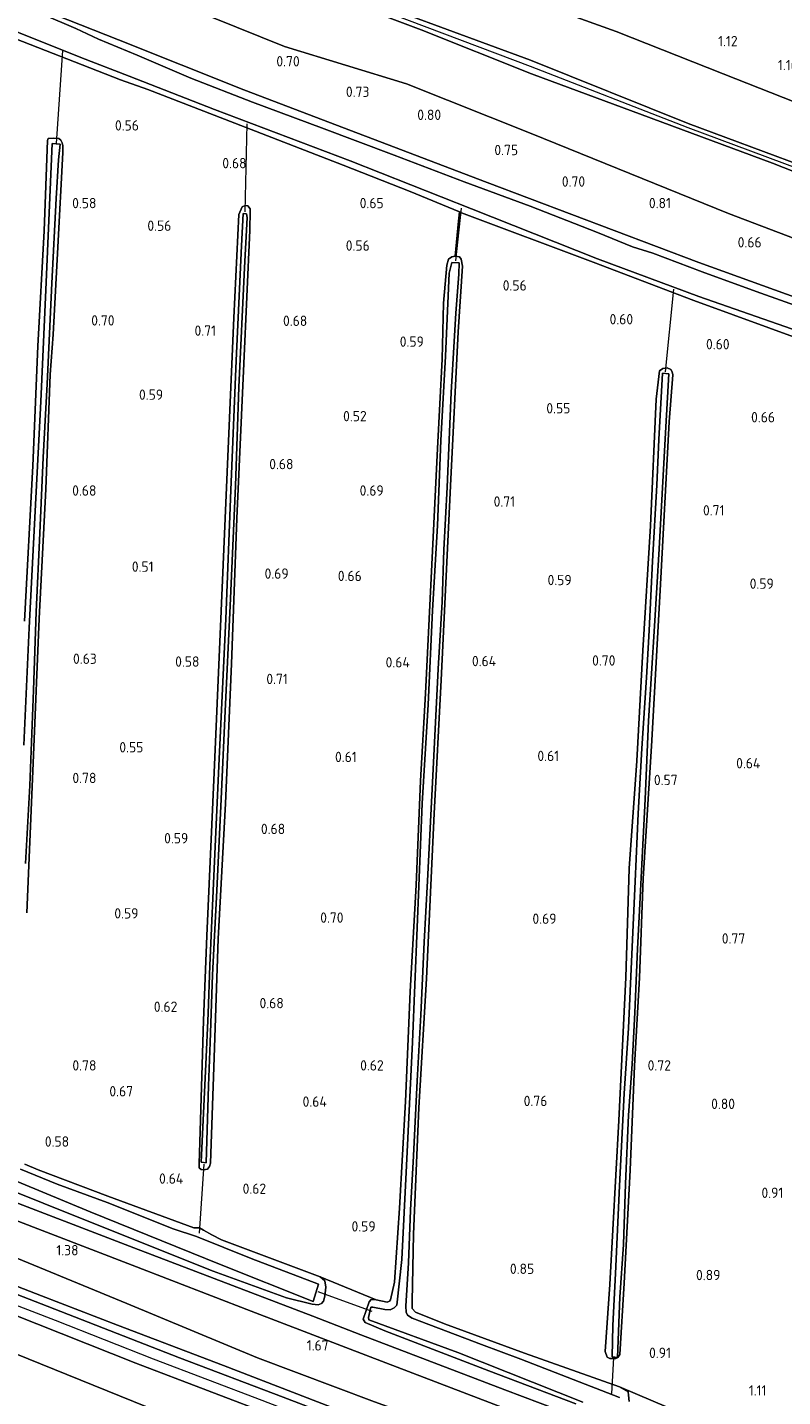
# Model space of a CAD drawing. Extents: x 126429 to 133038, y 413091 to 414846.
# Tile 89 of 256: x 127500 to 127631, y 413880 to 414119. Entities that reach past the tile are written whole.
import ezdxf
from ezdxf.enums import TextEntityAlignment as Align
from ezdxf.lldxf.tags import DXFTag

# ---------------------------------------------------------------- set-up
doc = ezdxf.new("R2010")
doc.units = 0
for name, color, linetype, lineweight in [('B-ME-BC-BETONVORM-GV', 50, 'Continuous', 18), ('B-ME-GR-BOUWLAND_AKKERBOUW-GV', 80, 'Continuous', 13), ('B-ME-GR-GRAS-GV', 60, 'Continuous', 13), ('B-ME-GW-OPHOGING_KRUIN-G', 90, 'Continuous', 18), ('B-ME-GW-TALUD_KRUIN-G', 90, 'Continuous', 18), ('B-ME-GW-TALUD_TEEN-G', 90, 'Continuous', 18), ('B-ME-IE-TERREINAFSCHEIDING_KUNSTMATIG_HEKWERK-G', 20, 'IE-TERREINAFSCHEIDING-KUNSTMATIG', 18), ('B-ME-KW-KUNSTWERK_DUIKER-G', 170, 'Continuous', 18), ('B-ME-OG-HOOGTEPUNT-S', 7, 'Continuous', 25), ('B-ME-OG-WATER_SLOOT-G', 120, 'Continuous', 18), ('B-ME-OG-WATER_SLOOT-GV', 120, 'Continuous', 18), ('B-ME-VH-VERHARDING_ASFALT-GV', 252, 'Continuous', 18), ('B-ME-WH-WINTERBED-G', 150, 'WH-WINTERBED', 18)]:
    doc.layers.add(name, color=color, linetype=linetype, lineweight=lineweight)
doc.styles.add('NLCS-ISO-ANNOTATIVE-T18', font='NLCS-ISO.ttf', dxfattribs={"height": 1.8})
doc.styles.get("Standard").update_dxf_attribs({"font": 'arial.ttf'})
doc.linetypes.add('IE-TERREINAFSCHEIDING-KUNSTMATIG', pattern='A,4,[82,NLCS.SHX,S=0.75,R=90,X=0,Y=0],4,-2', length=10)
tags = doc.linetypes.add('WH-WINTERBED', pattern='A,6,-3.5,["WB",Standard,S=1.8,R=0,X=-1.5,Y=-0.9],-3.5,6,-3.5,6,-3.5,6,-3.5,6,-3.5', length=51).pattern_tags.tags
tags[6] = DXFTag(74, 10)

# ---------------------------------------------------------------- blocks, each defined once
blk = doc.blocks.new('SAL-HOOGTELABEL-SO')
at = {"color": 0, "linetype": 'ByBlock', "lineweight": -2, "style": 'NLCS-ISO-ANNOTATIVE-T18'}
blk.add_attdef('HOOGTE', text='', height=1.8, dxfattribs=at).set_placement((2.79, 0), align=Align.RIGHT)

msp = doc.modelspace()

# ---------------------------------------------------------------- linework, layer by layer
at = {"layer": 'B-ME-BC-BETONVORM-GV'}
msp.add_polyline3d([(127493.1011, 413916.1161, 1.159), (127518.527, 413906.364, 1.167), (127549.676, 413894.463, 1.203), (127557.988, 413891.26, 1.245), (127583.094, 413881.678, 1.223), (127601.524, 413874.691, 1.227), (127608.155, 413872.125, 1.265), (127626.13, 413865.301, 1.371), (127631.177, 413863.361, 1.419), (127630.727, 413860.389, 1.497), (127597.224, 413873.042, 1.223), (127578.436, 413880.229, 1.23), (127559.648, 413887.417, 1.237), (127538.933, 413895.385, 1.237), (127518.218, 413903.353, 1.237), (127496.95, 413911.564, 1.154)], dxfattribs=at)
at = {"layer": 'B-ME-GR-BOUWLAND_AKKERBOUW-GV'}
for points in [[(127495.057, 414117.768, 0.34), (127516.182, 414109.552, 0.365), (127520.94, 414107.883, 0.405), (127537.873, 414101.315, 0.318), (127554.932, 414094.692, 0.393), (127566.613, 414090.152, 0.255), (127575.16, 414086.582, 0.402), (127574.992, 414084.944, 0.602), (127574.408, 414078.872, 0.515), (127573.874, 414078.734, 0.39), (127573.284, 414078.344, 0.29), (127572.98, 414077.317, 0.24), (127572.408, 414070.713, 0.265), (127572.185, 414060.943, 0.215), (127571.386, 414045.429, 0.29), (127570.256, 414022.85, 0.165), (127569.293, 414002.819, 0.227), (127568.425, 413987.584, 0.165), (127567.636, 413969.442, 0.227), (127566.611, 413950.978, 0.302), (127565.77, 413931.828, 0.265), (127564.743, 413913.263, 0.34), (127563.86, 413900.403, 0.465), (127563.175, 413897.313, 0.377), (127562.993, 413897.091, 0.39), (127562.585, 413896.924, 0.39), (127560.7, 413897.326, 0.552), (127550.909, 413901.319, 0.546), (127533.769, 413907.741, 0.471), (127532.074, 413908.617, 0.434), (127530.655, 413909.437, 0.446), (127529.907, 413909.834, 0.421), (127528.949, 413909.884, 0.446), (127513.958, 413915.393, 0.459), (127501.823, 413919.92, 0.296), (127499.55, 413920.937, 0.259)], [(127499.852, 413964.629, 0.109), (127501.054, 413992.055, 0.146), (127502.013, 414015.851, 0.196), (127503.19, 414038.327, 0.284), (127503.951, 414058.314, 0.234), (127504.482, 414065.272, 0.184), (127505.272, 414080.458, 0.159), (127506.145, 414096.905, 0.234), (127506.124, 414098.067, 0.221), (127506.011, 414098.601, 0.184), (127505.795, 414099.061, 0.146), (127505.423, 414099.323, 0.146), (127504.591, 414099.395, 0.159), (127503.605, 414099.369, 0.184), (127503.47, 414099.019, 0.109), (127502.868, 414083.272, 0.159), (127501.777, 414063.219, 0.221), (127500.92, 414042.426, 0.196), (127499.5, 414015.359, 0.234)]]:
    msp.add_polyline3d(points, dxfattribs=at)
msp.add_polyline3d([(127530.224, 413920.017, 0.502), (127530.627, 413919.956, 0.49), (127531.312, 413920.09, 0.465), (127531.702, 413920.51, 0.502), (127531.869, 413921.112, 0.49), (127532.461, 413939.46, 0.49), (127533.164, 413960.155, 0.415), (127534.47, 413983.689, 0.315), (127535.492, 414007.989, 0.427), (127536.437, 414033.249, 0.44), (127537.678, 414060.22, 0.315), (127538.696, 414083.383, 0.452), (127538.732, 414086.792, 0.427), (127538.74, 414087.095, 0.377), (127538.324, 414087.611, 0.34), (127537.896, 414087.672, 0.327), (127537.335, 414087.459, 0.302), (127536.796, 414086.134, 0.39), (127535.91, 414068.172, 0.39), (127534.925, 414045.337, 0.415), (127533.551, 414013.115, 0.39), (127532.485, 413989.07, 0.402), (127531.182, 413960.661, 0.377), (127530.656, 413945.948, 0.477), (127529.966, 413924.747, 0.54), (127529.846, 413921.037, 0.515), (127529.853, 413920.304, 0.527)], close=True, dxfattribs=at)
at = {"layer": 'B-ME-GR-GRAS-GV'}
for points in [[(127664.584, 414083.885, 1.73), (127664.253, 414081.7, 1.73), (127652.374, 414086.152, 1.718), (127629.652, 414095.05, 1.682), (127608.547, 414102.891, 1.804), (127587.737, 414110.609, 1.802), (127568.521, 414118.24, 1.784), (127547.795, 414126.091, 1.78), (127532.321, 414131.984, 1.754), (127526.543, 414134.348, 1.77), (127510.061, 414140.294, 1.756), (127497.81, 414145.396, 1.642), (127493.692, 414146.44, 1.738), (127490.657, 414147.212, 1.752), (127488.102, 414148.314, 1.728), (127485.885, 414149.241, 1.591), (127486.226, 414150.199, 1.598), (127486.49, 414150.942, 1.604), (127505.154, 414143.988, 1.74), (127527.3, 414135.478, 1.812), (127558.533, 414123.71, 1.814), (127587.555, 414112.963, 1.802), (127614.997, 414101.972, 1.754), (127641.191, 414092.189, 1.754)], [(127664.253, 414081.7, 1.73), (127662.606, 414070.828, 0.996), (127642.305, 414078.578, 0.986), (127622.005, 414086.328, 0.976), (127587.637, 414100.241, 0.962), (127565.986, 414108.855, 0.959), (127544.71, 414115.338, 0.956), (127523.824, 414123.842, 0.929), (127502.938, 414132.346, 0.902), (127483.321, 414140.922, 0.954), (127485.885, 414149.241, 1.591), (127488.102, 414148.314, 1.728), (127490.657, 414147.212, 1.752), (127493.692, 414146.44, 1.738), (127497.81, 414145.396, 1.642), (127510.061, 414140.294, 1.756), (127526.543, 414134.348, 1.77), (127532.321, 414131.984, 1.754), (127547.795, 414126.091, 1.78), (127568.521, 414118.24, 1.784), (127587.737, 414110.609, 1.802), (127608.547, 414102.891, 1.804), (127629.652, 414095.05, 1.682), (127652.374, 414086.152, 1.718)], [(127662.606, 414070.828, 0.996), (127661.235, 414061.781, 0.68), (127639.027, 414069.79, 0.54), (127616.819, 414077.8, 0.4), (127580.02, 414091.674, 0.55), (127558.843, 414099.746, 0.502), (127537.667, 414107.819, 0.454), (127515.832, 414116.491, 0.386), (127493.997, 414125.164, 0.318), (127484.689, 414128.382, 0.376), (127480.073, 414130.827, 0.441), (127483.321, 414140.922, 0.954), (127502.938, 414132.346, 0.902), (127523.824, 414123.842, 0.929), (127544.71, 414115.338, 0.956), (127565.986, 414108.855, 0.959), (127587.637, 414100.241, 0.962), (127622.005, 414086.328, 0.976), (127642.305, 414078.578, 0.986)], [(127538.732, 414086.792, 0.427), (127538.696, 414083.383, 0.452), (127537.678, 414060.22, 0.315), (127536.437, 414033.249, 0.44), (127535.492, 414007.989, 0.427), (127534.47, 413983.689, 0.315), (127533.164, 413960.155, 0.415), (127532.461, 413939.46, 0.49), (127531.869, 413921.112, 0.49), (127531.702, 413920.51, 0.502), (127531.312, 413920.09, 0.465), (127530.627, 413919.956, 0.49), (127530.224, 413920.017, 0.502), (127529.853, 413920.304, 0.527), (127529.846, 413921.037, 0.515), (127529.966, 413924.747, 0.54), (127530.656, 413945.948, 0.477), (127531.182, 413960.661, 0.377), (127532.485, 413989.07, 0.402), (127533.551, 414013.115, 0.39), (127534.925, 414045.337, 0.415), (127535.91, 414068.172, 0.39), (127536.796, 414086.134, 0.39), (127537.335, 414087.459, 0.302), (127537.896, 414087.672, 0.327), (127538.324, 414087.611, 0.34), (127538.74, 414087.095, 0.377)], [(127530.231, 413921.254, -0.186), (127531.112, 413921.156, -0.186), (127531.479, 413934.585, -0.186), (127531.771, 413942.105, -0.186), (127532.221, 413953.865, -0.186), (127532.973, 413968.547, -0.186), (127533.649, 413983.18, -0.186), (127534.398, 413999.731, -0.186), (127535.293, 414018.072, -0.186), (127536.202, 414038.913, -0.186), (127536.79, 414056.075, -0.186), (127537.748, 414076.865, -0.186), (127538.222, 414085.592, -0.186), (127538.113, 414086.252, -0.186), (127537.558, 414086.291, -0.186), (127537.238, 414080.667, -0.186), (127536.327, 414060.735, -0.186), (127535.4, 414038.176, -0.186), (127534.502, 414015.768, -0.186), (127533.297, 413990.236, -0.186), (127532.29, 413968.488, -0.186), (127531.706, 413955.469, -0.186), (127531.444, 413947.14, -0.186), (127531.018, 413938.31, -0.186)], [(127601.378, 413887.139, 0.752), (127602.413, 413887.113, 0.74), (127602.757, 413887.273, 0.74), (127603.088, 413887.803, 0.69), (127603.833, 413900.212, 0.627), (127604.888, 413919.887, 0.527), (127605.627, 413938.03, 0.477), (127606.522, 413953.365, 0.515), (127607.139, 413970.652, 0.49), (127608.632, 413993.626, 0.477), (127610.129, 414020.717, 0.527), (127611.684, 414050.079, 0.565), (127612.346, 414058.247, 0.602), (127612.207, 414058.73, 0.577), (127611.965, 414059.166, 0.565), (127611.316, 414059.46, 0.477), (127610.555, 414059.353, 0.452), (127609.989, 414058.938, 0.477), (127609.434, 414054.001, 0.615), (127608.419, 414031.95, 0.577), (127607.085, 414010.261, 0.527), (127606.066, 413991.064, 0.465), (127604.732, 413972.355, 0.59), (127604.124, 413953.401, 0.577), (127602.936, 413928.55, 0.54), (127601.327, 413900.023, 0.677), (127600.525, 413888.348, 0.79), (127600.879, 413887.379, 0.727)], [(127612.207, 414058.73, 0.577), (127612.346, 414058.247, 0.602), (127611.684, 414050.079, 0.565), (127610.129, 414020.717, 0.527), (127608.632, 413993.626, 0.477), (127607.139, 413970.652, 0.49), (127606.522, 413953.365, 0.515), (127605.627, 413938.03, 0.477), (127604.888, 413919.887, 0.527), (127603.833, 413900.212, 0.627), (127603.088, 413887.803, 0.69), (127602.757, 413887.273, 0.74), (127602.413, 413887.113, 0.74), (127601.378, 413887.139, 0.752), (127600.879, 413887.379, 0.727), (127600.525, 413888.348, 0.79), (127601.327, 413900.023, 0.677), (127602.936, 413928.55, 0.54), (127604.124, 413953.401, 0.577), (127604.732, 413972.355, 0.59), (127606.066, 413991.064, 0.465), (127607.085, 414010.261, 0.527), (127608.419, 414031.95, 0.577), (127609.434, 414054.001, 0.615), (127609.989, 414058.938, 0.477), (127610.555, 414059.353, 0.452), (127611.316, 414059.46, 0.477), (127611.965, 414059.166, 0.565)], [(127601.764, 413887.407, 0.002), (127602.671, 413887.308, 0.002), (127603.115, 413897.805, 0.002), (127603.752, 413906.983, 0.002), (127604.096, 413917.533, 0.002), (127604.627, 413929.467, 0.002), (127605.231, 413938.318, 0.002), (127605.712, 413947.323, 0.002), (127606.145, 413958.376, 0.002), (127606.65, 413967.33, 0.002), (127606.899, 413973.134, 0.002), (127607.488, 413984.41, 0.002), (127608.113, 413998.059, 0.002), (127609.137, 414014.503, 0.002), (127609.934, 414027.971, 0.002), (127611.001, 414047.091, 0.002), (127611.618, 414058.417, 0.002), (127610.535, 414058.545, 0.002), (127609.887, 414046.968, 0.002), (127609.559, 414039.044, 0.002), (127608.793, 414025.803, 0.002), (127608.209, 414013.769, 0.002), (127607.749, 414005.596, 0.002), (127606.929, 413993.214, 0.002), (127606.289, 413981.94, 0.002), (127605.76, 413970.081, 0.002), (127605.213, 413957.49, 0.002), (127604.607, 413944.598, 0.002), (127603.839, 413933.251, 0.002), (127603.051, 413917.155, 0.002), (127602.336, 413901.942, 0.002), (127601.903, 413892.885, 0.002)], [(127594.2712, 413849.9414, 2.5195), (127627.7486, 413838.3079, 2.432), (127519.7035, 413847.6312, 1.033), (127501.0693, 413854.7573, 0.9205), (127475.4917, 413865.7873, 0.783), (127453.8072, 413875.416, 0.8705), (127437.5083, 413883.7598, 0.8455), (127415.4259, 413892.3698, 0.8955), (127376.7081, 413907.3912, 0.908), (127333.0336, 413925.453, 0.8205), (127294.6545, 413941.8788, 0.858), (127258.9677, 413956.6804, 0.9205), (127221.3605, 413971.975, 0.9205), (127224.917, 413999.873, 2.488), (127254.4468, 413988.2682, 2.488), (127311.5888, 413966.048, 2.478), (127351.7788, 413949.4174, 2.5155), (127397.7174, 413930.3707, 2.553), (127451.7952, 413906.6071, 2.6025), (127518.4735, 413879.6272, 2.365), (127557.4887, 413863.9137, 2.457)]]:
    msp.add_polyline3d(points, close=True, dxfattribs=at)
for points in [[(127573.158, 414128.53, 1.132), (127602.48, 414117.966, 1.128), (127621.109, 414110.605, 1.132), (127639.739, 414103.245, 1.136), (127665.998, 414093.221, 1.18), (127664.584, 414083.885, 1.73), (127641.191, 414092.189, 1.754), (127614.997, 414101.972, 1.754), (127587.555, 414112.963, 1.802), (127558.533, 414123.71, 1.814)], [(127644.047, 414119.065, 1.336), (127655.205, 414114.825, 1.336), (127661.499, 414112.905, 1.376), (127668.549, 414110.061, 1.402), (127667.891, 414105.717, 1.402), (127667.035, 414100.234, 1.114), (127666.651, 414097.035, 1.114), (127665.998, 414093.221, 1.18), (127639.739, 414103.245, 1.136), (127621.109, 414110.605, 1.132), (127602.48, 414117.966, 1.128), (127573.158, 414128.53, 1.132)], [(127493.997, 414125.164, 0.318), (127515.832, 414116.491, 0.386), (127537.667, 414107.819, 0.454), (127558.843, 414099.746, 0.502), (127580.02, 414091.674, 0.55), (127616.819, 414077.8, 0.4), (127639.027, 414069.79, 0.54)], [(127493.45, 414119.759, -0.566), (127509.295, 414113.413, -0.566), (127517.697, 414110.214, -0.566), (127532.57, 414104.403, -0.566), (127556.162, 414095.442, -0.566), (127577.27, 414087.1, -0.566), (127599.227, 414078.434, -0.566), (127616.843, 414071.848, -0.566), (127634.293, 414065.746, -0.566), (127649.013, 414060.522, -0.566), (127660.423, 414056.53, -0.566), (127660.213, 414055.035, 0.71), (127648.351, 414059.163, 0.728), (127635.89, 414063.914, 0.468), (127615.993, 414071.164, 0.268), (127598.456, 414077.849, 0.38), (127575.51, 414086.415, 0.468), (127575.16, 414086.582, 0.402), (127566.613, 414090.152, 0.255), (127554.932, 414094.692, 0.393), (127537.873, 414101.315, 0.318), (127520.94, 414107.883, 0.405), (127516.182, 414109.552, 0.365), (127495.057, 414117.768, 0.34)], [(127636.906, 414069.166, -0.566), (127626.842, 414072.705, -0.566), (127617.432, 414076.178, -0.566), (127608.825, 414079.377, -0.566), (127605.292, 414080.503, -0.566), (127599.192, 414083.007, -0.566), (127587.461, 414087.574, -0.566), (127575.999, 414091.78, -0.566), (127563.841, 414096.434, -0.566), (127551.182, 414101.227, -0.566), (127539.17, 414105.675, -0.566), (127528.44, 414109.863, -0.566), (127519.07, 414113.865, -0.566), (127512.37, 414116.611, -0.566), (127508.43, 414118.494, -0.566), (127502.86, 414120.853, -0.566)], [(127499.624, 413973.234, -0.448), (127500.373, 413986.804, -0.448), (127501.022, 414003.383, -0.448), (127501.494, 414017.012, -0.448), (127502.145, 414030.686, -0.448), (127502.706, 414043.832, -0.448), (127503.411, 414056.646, -0.448), (127504.211, 414074.206, -0.448), (127504.99, 414088.938, -0.448), (127505.388, 414095.647, -0.448), (127505.709, 414098.341, -0.448), (127504.298, 414098.478, -0.448), (127503.17, 414072.995, -0.448), (127502.324, 414053.617, -0.448), (127501.308, 414034.546, -0.448), (127500.261, 414014.214, -0.448), (127499.364, 413993.827, -0.448)], [(127499.5, 414015.359, 0.234), (127500.92, 414042.426, 0.196), (127501.777, 414063.219, 0.221), (127502.868, 414083.272, 0.159), (127503.47, 414099.019, 0.109), (127503.605, 414099.369, 0.184), (127504.591, 414099.395, 0.159), (127505.423, 414099.323, 0.146), (127505.795, 414099.061, 0.146), (127506.011, 414098.601, 0.184), (127506.124, 414098.067, 0.221), (127506.145, 414096.905, 0.234), (127505.272, 414080.458, 0.159), (127504.482, 414065.272, 0.184), (127503.951, 414058.314, 0.234), (127503.19, 414038.327, 0.284), (127502.013, 414015.851, 0.196), (127501.054, 413992.055, 0.146), (127499.852, 413964.629, 0.109)], [(127611.621, 413878.527, 0.702), (127603.029, 413882.18, 0.852), (127586.508, 413888.081, 0.602), (127572.568, 413893.184, 0.602), (127567.516, 413895.182, 0.602), (127566.977, 413895.827, 0.515), (127566.932, 413897.041, 0.49), (127567.204, 413908.729, 0.477), (127568.091, 413930.708, 0.365), (127569.422, 413953.256, 0.465), (127570.757, 413981.917, 0.302), (127571.978, 414005.125, 0.327), (127573.595, 414038.906, 0.415), (127574.932, 414065.698, 0.44), (127575.703, 414077.146, 0.465), (127575.506, 414078.339, 0.465), (127575.214, 414078.75, 0.49), (127574.408, 414078.872, 0.515), (127574.992, 414084.944, 0.602), (127575.16, 414086.582, 0.402), (127575.51, 414086.415, 0.468), (127598.456, 414077.849, 0.38), (127615.993, 414071.164, 0.268), (127635.89, 414063.914, 0.468)], [(127595.452, 413879.24, 0.902), (127580.266, 413885.007, 0.815), (127562.206, 413891.958, 0.965), (127558.782, 413893.409, 0.915), (127558.443, 413893.973, 0.902), (127559.454, 413896.978, 0.615), (127559.792, 413897.374, 0.552), (127560.7, 413897.326, 0.552), (127562.585, 413896.924, 0.39), (127562.993, 413897.091, 0.39), (127563.175, 413897.313, 0.377), (127563.86, 413900.403, 0.465), (127564.743, 413913.263, 0.34), (127565.77, 413931.828, 0.265), (127566.611, 413950.978, 0.302), (127567.636, 413969.442, 0.227), (127568.425, 413987.584, 0.165), (127569.293, 414002.819, 0.227), (127570.256, 414022.85, 0.165), (127571.386, 414045.429, 0.29), (127572.185, 414060.943, 0.215), (127572.408, 414070.713, 0.265), (127572.98, 414077.317, 0.24), (127573.284, 414078.344, 0.29), (127573.874, 414078.734, 0.39), (127574.408, 414078.872, 0.515), (127575.214, 414078.75, 0.49), (127575.506, 414078.339, 0.465), (127575.703, 414077.146, 0.465), (127574.932, 414065.698, 0.44), (127573.595, 414038.906, 0.415), (127571.978, 414005.125, 0.327), (127570.757, 413981.917, 0.302), (127569.422, 413953.256, 0.465), (127568.091, 413930.708, 0.365), (127567.204, 413908.729, 0.477), (127566.932, 413897.041, 0.49), (127566.977, 413895.827, 0.515), (127567.516, 413895.182, 0.602), (127572.568, 413893.184, 0.602), (127586.508, 413888.081, 0.602), (127603.029, 413882.18, 0.852), (127604.548, 413881.308, 0.927), (127604.61, 413880.776, 0.927), (127604.733, 413879.661, 0.965)], [(127603.024, 413880.328, -0.348), (127585.841, 413887.029, -0.348), (127579.009, 413889.551, -0.348), (127566.925, 413894.128, -0.348), (127566.13, 413894.653, -0.348), (127565.916, 413895.164, -0.348), (127565.867, 413896.226, -0.348), (127566.286, 413903.742, -0.348), (127566.671, 413912.927, -0.348), (127567.189, 413922.386, -0.348), (127567.848, 413935.404, -0.348), (127568.444, 413946.907, -0.348), (127569.043, 413959.572, -0.348), (127569.616, 413970.192, -0.348), (127570.399, 413985.075, -0.348), (127570.89, 413995.444, -0.348), (127571.489, 414007.099, -0.348), (127572.164, 414018.726, -0.348), (127572.445, 414027.787, -0.348), (127573.05, 414038.684, -0.348), (127573.747, 414055.186, -0.348), (127574.577, 414068.957, -0.348), (127575.053, 414075.74, -0.348), (127575.103, 414077.734, -0.348), (127573.867, 414077.79, -0.348), (127573.365, 414075.934, -0.348), (127572.771, 414061.501, -0.348), (127571.943, 414046.821, -0.348), (127571.365, 414032.008, -0.348), (127570.484, 414017.253, -0.348), (127569.74, 414000.879, -0.348), (127568.696, 413983.678, -0.348), (127567.82, 413962.129, -0.348), (127567.034, 413942.143, -0.348), (127565.958, 413920.675, -0.348), (127565.138, 413904.327, -0.348), (127564.305, 413896.392, -0.348), (127563.813, 413895.924, -0.348), (127563.148, 413895.588, -0.348), (127562.19, 413895.662, -0.348), (127560.129, 413896.043, -0.348), (127559.776, 413896.077, -0.348), (127559.325, 413894.245, -0.348), (127559.391, 413893.864, -0.348), (127574.907, 413888.165, -0.348), (127596.638, 413879.53, -0.348)], [(127499.55, 413920.937, 0.259), (127501.823, 413919.92, 0.296), (127513.958, 413915.393, 0.459), (127528.949, 413909.884, 0.446), (127529.907, 413909.834, 0.421), (127530.655, 413909.437, 0.446), (127532.074, 413908.617, 0.434), (127533.769, 413907.741, 0.471), (127550.909, 413901.319, 0.546), (127551.725, 413900.641, 0.521), (127551.95, 413899.549, 0.559), (127551.758, 413897.963, 0.646), (127551.509, 413897.085, 0.684), (127551.145, 413896.69, 0.721), (127550.559, 413896.478, 0.784), (127549.526, 413896.605, 0.859), (127545.083, 413897.678, 0.971), (127532.292, 413902.297, 0.996), (127511.812, 413910.471, 1.046), (127493.534, 413917.806, 0.996)], [(127494.393, 413919.488, -0.448), (127510.916, 413912.652, -0.448), (127533.392, 413903.543, -0.448), (127549.697, 413897.066, -0.448), (127550.632, 413900.074, -0.448), (127538.899, 413904.54, -0.448), (127529.422, 413908.342, -0.448), (127525.365, 413909.708, -0.448), (127513.887, 413914.269, -0.448), (127505.178, 413917.471, -0.448), (127498.753, 413920.084, -0.448)], [(127493.534, 413917.806, 0.996), (127511.812, 413910.471, 1.046), (127532.292, 413902.297, 0.996), (127545.083, 413897.678, 0.971), (127549.526, 413896.605, 0.859), (127550.559, 413896.478, 0.784), (127551.145, 413896.69, 0.721), (127551.509, 413897.085, 0.684), (127551.758, 413897.963, 0.646), (127551.95, 413899.549, 0.559), (127551.725, 413900.641, 0.521), (127550.909, 413901.319, 0.546), (127560.7, 413897.326, 0.552), (127559.792, 413897.374, 0.552), (127559.454, 413896.978, 0.615), (127558.443, 413893.973, 0.902), (127558.782, 413893.409, 0.915), (127562.206, 413891.958, 0.965), (127580.266, 413885.007, 0.815), (127595.452, 413879.24, 0.902)], [(127601.524, 413874.691, 1.227), (127583.094, 413881.678, 1.223), (127557.988, 413891.26, 1.245), (127549.676, 413894.463, 1.203), (127518.527, 413906.364, 1.167), (127493.1011, 413916.1161, 1.159)], [(127496.95, 413911.564, 1.154), (127518.218, 413903.353, 1.237), (127538.933, 413895.385, 1.237), (127559.648, 413887.417, 1.237), (127578.436, 413880.229, 1.23), (127597.224, 413873.042, 1.223), (127630.727, 413860.389, 1.497), (127629.5856, 413854.5004, 1.8755), (127626.1529, 413855.5095, 1.8755), (127584.7824, 413870.8355, 1.688), (127560.407, 413879.5746, 1.7755), (127540.0299, 413887.2489, 1.788), (127517.2707, 413896.6719, 1.788), (127493.4254, 413906.5139, 1.6005)], [(127497.4076, 413894.8146, 2.513), (127518.8636, 413886.3427, 2.465), (127543.8176, 413876.8097, 2.465), (127564.6355, 413868.802, 2.465), (127584.6352, 413861.2595, 2.465), (127604.0153, 413853.9008, 2.465), (127620.5116, 413847.7942, 2.465), (127628.3998, 413844.8461, 2.47), (127627.7486, 413838.3079, 2.432), (127594.2712, 413849.9414, 2.5195), (127557.4887, 413863.9137, 2.457), (127518.4735, 413879.6272, 2.365), (127451.7952, 413906.6071, 2.6025)], [(127493.4254, 413906.5139, 1.6005), (127517.2707, 413896.6719, 1.788), (127540.0299, 413887.2489, 1.788), (127560.407, 413879.5746, 1.7755), (127584.7824, 413870.8355, 1.688), (127626.1529, 413855.5095, 1.8755), (127629.5856, 413854.5004, 1.8755), (127629.2057, 413850.0412, 2.552), (127620.7794, 413853.1238, 2.552), (127601.4609, 413860.297, 2.5265), (127585.5815, 413866.1954, 2.5435), (127571.2096, 413871.5746, 2.535), (127552.9965, 413878.5926, 2.4925), (127534.083, 413885.9124, 2.4925), (127515.6785, 413892.9527, 2.5095), (127502.4409, 413898.0179, 2.552), (127489.089, 413903.1998, 2.552)], [(127489.089, 413903.1998, 2.552), (127502.4409, 413898.0179, 2.552), (127515.6785, 413892.9527, 2.5095), (127534.083, 413885.9124, 2.4925), (127552.9965, 413878.5926, 2.4925), (127571.2096, 413871.5746, 2.535), (127585.5815, 413866.1954, 2.5435), (127601.4609, 413860.297, 2.5265), (127620.7794, 413853.1238, 2.552), (127629.2057, 413850.0412, 2.552), (127628.9846, 413848.6159, 2.5056), (127622.9907, 413850.8288, 2.481), (127603.4454, 413857.9983, 2.489), (127583.8254, 413865.4185, 2.505), (127564.3254, 413872.7979, 2.497), (127544.4863, 413880.4196, 2.497), (127526.4649, 413887.27, 2.585), (127503.43, 413896.2515, 2.609), (127481.1092, 413904.8964, 2.601)], [(127604.733, 413879.661, 0.965), (127604.61, 413880.776, 0.927), (127604.548, 413881.308, 0.927), (127603.029, 413882.18, 0.852), (127611.621, 413878.527, 0.702)]]:
    msp.add_polyline3d(points, dxfattribs=at)
at = {"layer": 'B-ME-GW-OPHOGING_KRUIN-G'}
msp.add_polyline3d([(127250.583, 414246.689, 1.832), (127269.484, 414239.208, 1.842), (127288.385, 414231.727, 1.852), (127313.568, 414221.54, 1.831), (127338.751, 414211.353, 1.81), (127361.237, 414201.822, 1.793), (127383.723, 414192.291, 1.776), (127388.458, 414190.114, 1.776), (127404.328, 414183.688, 1.84), (127430.201, 414173.25, 1.785), (127456.074, 414162.813, 1.73), (127486.226, 414150.199, 1.598), (127486.628, 414150.033, 1.71), (127498.242, 414146.006, 1.642), (127526.931, 414134.76, 1.812), (127557.206, 414123.334, 1.807), (127587.481, 414111.908, 1.802), (127614.943, 414101.233, 1.754), (127639.687, 414092.053, 1.743), (127664.431, 414082.873, 1.732)], dxfattribs=at)
at = {"layer": 'B-ME-GW-TALUD_KRUIN-G'}
for points in [[(127664.584, 414083.885, 1.73), (127641.191, 414092.189, 1.754), (127614.997, 414101.972, 1.754), (127587.555, 414112.963, 1.802), (127558.533, 414123.71, 1.814), (127527.3, 414135.478, 1.812), (127505.154, 414143.988, 1.74), (127486.49, 414150.942, 1.604)], [(127497.81, 414145.396, 1.642), (127510.061, 414140.294, 1.756), (127526.543, 414134.348, 1.77), (127532.321, 414131.984, 1.754), (127547.795, 414126.091, 1.78), (127568.521, 414118.24, 1.784), (127587.737, 414110.609, 1.802), (127608.547, 414102.891, 1.804), (127629.652, 414095.05, 1.682), (127652.374, 414086.152, 1.718), (127664.253, 414081.7, 1.73)], [(127515.6785, 413892.9527, 2.5095), (127502.4409, 413898.0179, 2.552), (127489.089, 413903.1998, 2.552), (127475.3976, 413908.5326, 2.5435), (127459.5635, 413914.8988, 2.5605), (127446.2548, 413920.1869, 2.535), (127431.1174, 413926.2598, 2.518), (127416.3661, 413932.2581, 2.5265), (127402.2307, 413938.0828, 2.501), (127384.3591, 413945.2903, 2.535), (127368.8429, 413951.4632, 2.569), (127348.8484, 413959.4699, 2.535), (127331.8049, 413966.4174, 2.501), (127316.6071, 413972.4609, 2.501), (127298.0689, 413979.5605, 2.552), (127281.7147, 413985.7607, 2.552), (127263.5046, 413993.119, 2.552), (127247.9238, 413999.1434, 2.535), (127231.879, 414005.444, 2.5435), (127225.5237, 414008.1247, 2.5435)], [(127627.7486, 413838.3079, 2.432), (127594.2712, 413849.9414, 2.5195), (127557.4887, 413863.9137, 2.457), (127518.4735, 413879.6272, 2.365), (127451.7952, 413906.6071, 2.6025), (127397.7174, 413930.3707, 2.553), (127351.7788, 413949.4174, 2.5155), (127311.5888, 413966.048, 2.478), (127254.4468, 413988.2682, 2.488), (127224.917, 413999.873, 2.488)], [(127629.2057, 413850.0412, 2.552), (127620.7794, 413853.1238, 2.552), (127601.4609, 413860.297, 2.5265), (127585.5815, 413866.1954, 2.5435), (127571.2096, 413871.5746, 2.535), (127552.9965, 413878.5926, 2.4925), (127534.083, 413885.9124, 2.4925), (127515.6785, 413892.9527, 2.5095)]]:
    msp.add_polyline3d(points, dxfattribs=at)
at = {"layer": 'B-ME-GW-TALUD_TEEN-G'}
for points in [[(127521.859, 414146.48, 1.054), (127545.59, 414138.497, 1.124), (127573.158, 414128.53, 1.132), (127602.48, 414117.966, 1.128), (127621.109, 414110.605, 1.132), (127639.739, 414103.245, 1.136), (127665.998, 414093.221, 1.18)], [(127483.321, 414140.922, 0.954), (127502.938, 414132.346, 0.902), (127523.824, 414123.842, 0.929), (127544.71, 414115.338, 0.956), (127565.986, 414108.855, 0.959), (127587.637, 414100.241, 0.962), (127622.005, 414086.328, 0.976), (127642.305, 414078.578, 0.986), (127662.606, 414070.828, 0.996)], [(127225.8386, 414013.5654, 1.588), (127245.9364, 414005.3413, 1.813), (127264.1319, 413998.6163, 1.5505), (127280.8055, 413992.5551, 1.5005), (127301.7578, 413984.3335, 1.5005), (127323.1324, 413975.7924, 1.313), (127347.0023, 413965.8245, 1.5255), (127367.7222, 413957.7028, 1.3255), (127391.3036, 413948.0567, 1.3005), (127416.6586, 413937.811, 1.5255), (127437.048, 413929.4601, 1.613), (127455.1211, 413921.6991, 1.6005), (127474.737, 413913.758, 1.7005), (127493.4254, 413906.5139, 1.6005), (127517.2707, 413896.6719, 1.788), (127540.0299, 413887.2489, 1.788), (127560.407, 413879.5746, 1.7755), (127584.7824, 413870.8355, 1.688), (127626.1529, 413855.5095, 1.8755), (127629.5856, 413854.5004, 1.8755)]]:
    msp.add_polyline3d(points, dxfattribs=at)
at = {"layer": 'B-ME-IE-TERREINAFSCHEIDING_KUNSTMATIG_HEKWERK-G'}
for points in [[(127493.997, 414125.164, 0.318), (127515.832, 414116.491, 0.386), (127537.667, 414107.819, 0.454), (127558.843, 414099.746, 0.502), (127580.02, 414091.674, 0.55), (127616.819, 414077.8, 0.4), (127639.027, 414069.79, 0.54), (127661.235, 414061.781, 0.68)], [(127574.408, 414078.872, 0.515), (127574.992, 414084.944, 0.602), (127575.16, 414086.582, 0.402)]]:
    msp.add_polyline3d(points, dxfattribs=at)
at = {"layer": 'B-ME-KW-KUNSTWERK_DUIKER-G'}
for points in [[(127505.047, 414098.478, -0.448), (127506.145, 414114.675, -0.566)], [(127537.869, 414086.612, -0.186), (127538.232, 414101.885, -0.186)], [(127574.526, 414078.069, -0.348), (127575.528, 414087.241, -0.566)], [(127611.047, 414058.76, -0.008), (127612.505, 414073.163, -0.555)], [(127530.677, 413920.94, -0.186), (127529.866, 413908.912, -0.186)], [(127550.546, 413898.766, 0.115), (127559.925, 413895.385, 0.115)], [(127602.007, 413887.23, 0.002), (127601.666, 413881.02, -0.348)]]:
    msp.add_polyline3d(points, dxfattribs=at)
at = {"layer": 'B-ME-OG-WATER_SLOOT-G'}
for points in [[(127648.351, 414059.163, 0.728), (127635.89, 414063.914, 0.468), (127615.993, 414071.164, 0.268), (127598.456, 414077.849, 0.38), (127575.51, 414086.415, 0.468), (127575.16, 414086.582, 0.402), (127566.613, 414090.152, 0.255), (127554.932, 414094.692, 0.393), (127537.873, 414101.315, 0.318), (127520.94, 414107.883, 0.405), (127516.182, 414109.552, 0.365), (127495.057, 414117.768, 0.34)], [(127499.852, 413964.629, 0.109), (127501.054, 413992.055, 0.146), (127502.013, 414015.851, 0.196), (127503.19, 414038.327, 0.284), (127503.951, 414058.314, 0.234), (127504.482, 414065.272, 0.184), (127505.272, 414080.458, 0.159), (127506.145, 414096.905, 0.234), (127506.124, 414098.067, 0.221), (127506.011, 414098.601, 0.184), (127505.795, 414099.061, 0.146), (127505.423, 414099.323, 0.146), (127504.591, 414099.395, 0.159), (127503.605, 414099.369, 0.184), (127503.47, 414099.019, 0.109), (127502.868, 414083.272, 0.159), (127501.777, 414063.219, 0.221), (127500.92, 414042.426, 0.196), (127499.5, 414015.359, 0.234)], [(127595.452, 413879.24, 0.902), (127580.266, 413885.007, 0.815), (127562.206, 413891.958, 0.965), (127558.782, 413893.409, 0.915), (127558.443, 413893.973, 0.902), (127559.454, 413896.978, 0.615), (127559.792, 413897.374, 0.552), (127560.7, 413897.326, 0.552), (127562.585, 413896.924, 0.39), (127562.993, 413897.091, 0.39), (127563.175, 413897.313, 0.377), (127563.86, 413900.403, 0.465), (127564.743, 413913.263, 0.34), (127565.77, 413931.828, 0.265), (127566.611, 413950.978, 0.302), (127567.636, 413969.442, 0.227), (127568.425, 413987.584, 0.165), (127569.293, 414002.819, 0.227), (127570.256, 414022.85, 0.165), (127571.386, 414045.429, 0.29), (127572.185, 414060.943, 0.215), (127572.408, 414070.713, 0.265), (127572.98, 414077.317, 0.24), (127573.284, 414078.344, 0.29), (127573.874, 414078.734, 0.39), (127574.408, 414078.872, 0.515), (127575.214, 414078.75, 0.49), (127575.506, 414078.339, 0.465), (127575.703, 414077.146, 0.465), (127574.932, 414065.698, 0.44), (127573.595, 414038.906, 0.415), (127571.978, 414005.125, 0.327), (127570.757, 413981.917, 0.302), (127569.422, 413953.256, 0.465), (127568.091, 413930.708, 0.365), (127567.204, 413908.729, 0.477), (127566.932, 413897.041, 0.49), (127566.977, 413895.827, 0.515), (127567.516, 413895.182, 0.602), (127572.568, 413893.184, 0.602), (127586.508, 413888.081, 0.602), (127603.029, 413882.18, 0.852), (127604.548, 413881.308, 0.927), (127604.61, 413880.776, 0.927), (127604.733, 413879.661, 0.965)], [(127493.534, 413917.806, 0.996), (127511.812, 413910.471, 1.046), (127532.292, 413902.297, 0.996), (127545.083, 413897.678, 0.971), (127549.526, 413896.605, 0.859), (127550.559, 413896.478, 0.784), (127551.145, 413896.69, 0.721), (127551.509, 413897.085, 0.684), (127551.758, 413897.963, 0.646), (127551.95, 413899.549, 0.559), (127551.725, 413900.641, 0.521), (127550.909, 413901.319, 0.546), (127533.769, 413907.741, 0.471), (127532.074, 413908.617, 0.434), (127530.655, 413909.437, 0.446), (127529.907, 413909.834, 0.421), (127528.949, 413909.884, 0.446), (127513.958, 413915.393, 0.459), (127501.823, 413919.92, 0.296), (127499.55, 413920.937, 0.259)]]:
    msp.add_polyline3d(points, dxfattribs=at)
for points in [[(127530.627, 413919.956, 0.49), (127530.224, 413920.017, 0.502), (127529.853, 413920.304, 0.527), (127529.846, 413921.037, 0.515), (127529.966, 413924.747, 0.54), (127530.656, 413945.948, 0.477), (127531.182, 413960.661, 0.377), (127532.485, 413989.07, 0.402), (127533.551, 414013.115, 0.39), (127534.925, 414045.337, 0.415), (127535.91, 414068.172, 0.39), (127536.796, 414086.134, 0.39), (127537.335, 414087.459, 0.302), (127537.896, 414087.672, 0.327), (127538.324, 414087.611, 0.34), (127538.74, 414087.095, 0.377), (127538.732, 414086.792, 0.427), (127538.696, 414083.383, 0.452), (127537.678, 414060.22, 0.315), (127536.437, 414033.249, 0.44), (127535.492, 414007.989, 0.427), (127534.47, 413983.689, 0.315), (127533.164, 413960.155, 0.415), (127532.461, 413939.46, 0.49), (127531.869, 413921.112, 0.49), (127531.702, 413920.51, 0.502), (127531.312, 413920.09, 0.465)], [(127611.316, 414059.46, 0.477), (127610.555, 414059.353, 0.452), (127609.989, 414058.938, 0.477), (127609.434, 414054.001, 0.615), (127608.419, 414031.95, 0.577), (127607.085, 414010.261, 0.527), (127606.066, 413991.064, 0.465), (127604.732, 413972.355, 0.59), (127604.124, 413953.401, 0.577), (127602.936, 413928.55, 0.54), (127601.327, 413900.023, 0.677), (127600.525, 413888.348, 0.79), (127600.879, 413887.379, 0.727), (127601.378, 413887.139, 0.752), (127602.413, 413887.113, 0.74), (127602.757, 413887.273, 0.74), (127603.088, 413887.803, 0.69), (127603.833, 413900.212, 0.627), (127604.888, 413919.887, 0.527), (127605.627, 413938.03, 0.477), (127606.522, 413953.365, 0.515), (127607.139, 413970.652, 0.49), (127608.632, 413993.626, 0.477), (127610.129, 414020.717, 0.527), (127611.684, 414050.079, 0.565), (127612.346, 414058.247, 0.602), (127612.207, 414058.73, 0.577), (127611.965, 414059.166, 0.565)]]:
    msp.add_polyline3d(points, close=True, dxfattribs=at)
at = {"layer": 'B-ME-OG-WATER_SLOOT-GV'}
for points in [[(127634.293, 414065.746, -0.566), (127616.843, 414071.848, -0.566), (127599.227, 414078.434, -0.566), (127577.27, 414087.1, -0.566), (127556.162, 414095.442, -0.566), (127532.57, 414104.403, -0.566), (127517.697, 414110.214, -0.566), (127509.295, 414113.413, -0.566), (127493.45, 414119.759, -0.566)], [(127502.86, 414120.853, -0.566), (127508.43, 414118.494, -0.566), (127512.37, 414116.611, -0.566), (127519.07, 414113.865, -0.566), (127528.44, 414109.863, -0.566), (127539.17, 414105.675, -0.566), (127551.182, 414101.227, -0.566), (127563.841, 414096.434, -0.566), (127575.999, 414091.78, -0.566), (127587.461, 414087.574, -0.566), (127599.192, 414083.007, -0.566), (127605.292, 414080.503, -0.566), (127608.825, 414079.377, -0.566), (127617.432, 414076.178, -0.566), (127626.842, 414072.705, -0.566), (127636.906, 414069.166, -0.566)], [(127499.364, 413993.827, -0.448), (127500.261, 414014.214, -0.448), (127501.308, 414034.546, -0.448), (127502.324, 414053.617, -0.448), (127503.17, 414072.995, -0.448), (127504.298, 414098.478, -0.448), (127505.709, 414098.341, -0.448), (127505.388, 414095.647, -0.448), (127504.99, 414088.938, -0.448), (127504.211, 414074.206, -0.448), (127503.411, 414056.646, -0.448), (127502.706, 414043.832, -0.448), (127502.145, 414030.686, -0.448), (127501.494, 414017.012, -0.448), (127501.022, 414003.383, -0.448), (127500.373, 413986.804, -0.448), (127499.624, 413973.234, -0.448)], [(127596.638, 413879.53, -0.348), (127574.907, 413888.165, -0.348), (127559.391, 413893.864, -0.348), (127559.325, 413894.245, -0.348), (127559.776, 413896.077, -0.348), (127560.129, 413896.043, -0.348), (127562.19, 413895.662, -0.348), (127563.148, 413895.588, -0.348), (127563.813, 413895.924, -0.348), (127564.305, 413896.392, -0.348), (127565.138, 413904.327, -0.348), (127565.958, 413920.675, -0.348), (127567.034, 413942.143, -0.348), (127567.82, 413962.129, -0.348), (127568.696, 413983.678, -0.348), (127569.74, 414000.879, -0.348), (127570.484, 414017.253, -0.348), (127571.365, 414032.008, -0.348), (127571.943, 414046.821, -0.348), (127572.771, 414061.501, -0.348), (127573.365, 414075.934, -0.348), (127573.867, 414077.79, -0.348), (127575.103, 414077.734, -0.348), (127575.053, 414075.74, -0.348), (127574.577, 414068.957, -0.348), (127573.747, 414055.186, -0.348), (127573.05, 414038.684, -0.348), (127572.445, 414027.787, -0.348), (127572.164, 414018.726, -0.348), (127571.489, 414007.099, -0.348), (127570.89, 413995.444, -0.348), (127570.399, 413985.075, -0.348), (127569.616, 413970.192, -0.348), (127569.043, 413959.572, -0.348), (127568.444, 413946.907, -0.348), (127567.848, 413935.404, -0.348), (127567.189, 413922.386, -0.348), (127566.671, 413912.927, -0.348), (127566.286, 413903.742, -0.348), (127565.867, 413896.226, -0.348), (127565.916, 413895.164, -0.348), (127566.13, 413894.653, -0.348), (127566.925, 413894.128, -0.348), (127579.009, 413889.551, -0.348), (127585.841, 413887.029, -0.348), (127603.024, 413880.328, -0.348)], [(127498.753, 413920.084, -0.448), (127505.178, 413917.471, -0.448), (127513.887, 413914.269, -0.448), (127525.365, 413909.708, -0.448), (127529.422, 413908.342, -0.448), (127538.899, 413904.54, -0.448), (127550.632, 413900.074, -0.448), (127549.697, 413897.066, -0.448), (127533.392, 413903.543, -0.448), (127510.916, 413912.652, -0.448), (127494.393, 413919.488, -0.448)]]:
    msp.add_polyline3d(points, dxfattribs=at)
for points in [[(127531.479, 413934.585, -0.186), (127531.112, 413921.156, -0.186), (127530.231, 413921.254, -0.186), (127531.018, 413938.31, -0.186), (127531.444, 413947.14, -0.186), (127531.706, 413955.469, -0.186), (127532.29, 413968.488, -0.186), (127533.297, 413990.236, -0.186), (127534.502, 414015.768, -0.186), (127535.4, 414038.176, -0.186), (127536.327, 414060.735, -0.186), (127537.238, 414080.667, -0.186), (127537.558, 414086.291, -0.186), (127538.113, 414086.252, -0.186), (127538.222, 414085.592, -0.186), (127537.748, 414076.865, -0.186), (127536.79, 414056.075, -0.186), (127536.202, 414038.913, -0.186), (127535.293, 414018.072, -0.186), (127534.398, 413999.731, -0.186), (127533.649, 413983.18, -0.186), (127532.973, 413968.547, -0.186), (127532.221, 413953.865, -0.186), (127531.771, 413942.105, -0.186)], [(127603.115, 413897.805, 0.002), (127602.671, 413887.308, 0.002), (127601.764, 413887.407, 0.002), (127601.903, 413892.885, 0.002), (127602.336, 413901.942, 0.002), (127603.051, 413917.155, 0.002), (127603.839, 413933.251, 0.002), (127604.607, 413944.598, 0.002), (127605.213, 413957.49, 0.002), (127605.76, 413970.081, 0.002), (127606.289, 413981.94, 0.002), (127606.929, 413993.214, 0.002), (127607.749, 414005.596, 0.002), (127608.209, 414013.769, 0.002), (127608.793, 414025.803, 0.002), (127609.559, 414039.044, 0.002), (127609.887, 414046.968, 0.002), (127610.535, 414058.545, 0.002), (127611.618, 414058.417, 0.002), (127611.001, 414047.091, 0.002), (127609.934, 414027.971, 0.002), (127609.137, 414014.503, 0.002), (127608.113, 413998.059, 0.002), (127607.488, 413984.41, 0.002), (127606.899, 413973.134, 0.002), (127606.65, 413967.33, 0.002), (127606.145, 413958.376, 0.002), (127605.712, 413947.323, 0.002), (127605.231, 413938.318, 0.002), (127604.627, 413929.467, 0.002), (127604.096, 413917.533, 0.002), (127603.752, 413906.983, 0.002)]]:
    msp.add_polyline3d(points, close=True, dxfattribs=at)
at = {"layer": 'B-ME-VH-VERHARDING_ASFALT-GV'}
msp.add_polyline3d([(127481.1092, 413904.8964, 2.601), (127503.43, 413896.2515, 2.609), (127526.4649, 413887.27, 2.585), (127544.4863, 413880.4196, 2.497), (127564.3254, 413872.7979, 2.497), (127583.8254, 413865.4185, 2.505), (127603.4454, 413857.9983, 2.489), (127622.9907, 413850.8288, 2.481), (127628.9846, 413848.6159, 2.5056), (127628.3998, 413844.8461, 2.47), (127620.5116, 413847.7942, 2.465), (127604.0153, 413853.9008, 2.465), (127584.6352, 413861.2595, 2.465), (127564.6355, 413868.802, 2.465), (127543.8176, 413876.8097, 2.465), (127518.8636, 413886.3427, 2.465), (127497.4076, 413894.8146, 2.513)], dxfattribs=at)
at = {"layer": 'B-ME-WH-WINTERBED-G'}
msp.add_polyline3d([(127628.681, 413846.6589, 2.5537), (127616.2307, 413851.2581, 2.528), (127598.9054, 413857.7166, 2.528), (127577.5246, 413865.7751, 2.528), (127558.3467, 413873.0326, 2.563), (127540.8481, 413879.825, 2.479), (127521.915, 413887.011, 2.493), (127504.8816, 413893.7419, 2.55), (127483.0072, 413902.1411, 2.55), (127463.9333, 413909.6445, 2.5405), (127446.6864, 413916.4718, 2.512), (127433.0458, 413921.9232, 2.5405), (127416.6056, 413928.4605, 2.55), (127400.2856, 413935.2111, 2.5595), (127384.7494, 413941.642, 2.569), (127365.6524, 413949.2645, 2.5405), (127346.5803, 413957.077, 2.55), (127328.3143, 413964.4807, 2.5595), (127310.2605, 413971.5741, 2.569), (127290.8074, 413979.2937, 2.569), (127272.5867, 413986.2929, 2.5405), (127254.414, 413993.387, 2.55), (127236.3845, 414000.5754, 2.55), (127225.2037, 414005.0784, 2.5658)], dxfattribs=at)

# ---------------------------------------------------------------- block references
at = {"layer": 'B-ME-OG-HOOGTEPUNT-S'}
for p, values in [((127620.8075, 414115.3881, 1.116), {'HOOGTE': '1.12'}), ((127544.582, 414111.882, 0.702), {'HOOGTE': '0.70'}), ((127631.2902, 414111.2225, 1.156), {'HOOGTE': '1.16'}), ((127556.713, 414106.578, 0.726), {'HOOGTE': '0.73'}), ((127569.2, 414102.567, 0.802), {'HOOGTE': '0.80'}), ((127516.601, 414100.726, 0.563), {'HOOGTE': '0.56'}), ((127582.601, 414096.447, 0.751), {'HOOGTE': '0.75'}), ((127535.33, 414094.162, 0.676), {'HOOGTE': '0.68'}), ((127594.266, 414090.967, 0.702), {'HOOGTE': '0.70'}), ((127509.202, 414087.215, 0.578), {'HOOGTE': '0.58'}), ((127559.202, 414087.215, 0.654), {'HOOGTE': '0.65'}), ((127609.202, 414087.215, 0.812), {'HOOGTE': '0.81'}), ((127522.249, 414083.281, 0.562), {'HOOGTE': '0.56'}), ((127556.776, 414079.818, 0.562), {'HOOGTE': '0.56'}), ((127624.985, 414080.389, 0.663), {'HOOGTE': '0.66'}), ((127584.099, 414072.89, 0.563), {'HOOGTE': '0.56'}), ((127512.354, 414066.807, 0.701), {'HOOGTE': '0.70'}), ((127545.899, 414066.738, 0.676), {'HOOGTE': '0.68'}), ((127602.618, 414067.014, 0.601), {'HOOGTE': '0.60'}), ((127530.016, 414065.02, 0.713), {'HOOGTE': '0.71'}), ((127566.193, 414063.115, 0.588), {'HOOGTE': '0.59'}), ((127619.407, 414062.672, 0.601), {'HOOGTE': '0.60'}), ((127520.806, 414053.89, 0.587), {'HOOGTE': '0.59'}), ((127591.694, 414051.523, 0.55), {'HOOGTE': '0.55'}), ((127556.242, 414050.158, 0.524), {'HOOGTE': '0.52'}), ((127627.321, 414049.968, 0.662), {'HOOGTE': '0.66'}), ((127543.497, 414041.815, 0.676), {'HOOGTE': '0.68'}), ((127509.202, 414037.215, 0.684), {'HOOGTE': '0.68'}), ((127559.202, 414037.215, 0.694), {'HOOGTE': '0.69'}), ((127582.082, 414035.302, 0.713), {'HOOGTE': '0.71'}), ((127618.521, 414033.77, 0.713), {'HOOGTE': '0.71'}), ((127519.152, 414023.97, 0.512), {'HOOGTE': '0.51'}), ((127542.659, 414022.764, 0.688), {'HOOGTE': '0.69'}), ((127555.386, 414022.354, 0.662), {'HOOGTE': '0.66'}), ((127591.916, 414021.645, 0.587), {'HOOGTE': '0.59'}), ((127627.103, 414021.012, 0.587), {'HOOGTE': '0.59'}), ((127509.261, 414007.955, 0.63), {'HOOGTE': '0.63'}), ((127527.131, 414007.456, 0.58), {'HOOGTE': '0.58'}), ((127563.75, 414007.329, 0.642), {'HOOGTE': '0.64'}), ((127578.775, 414007.549, 0.638), {'HOOGTE': '0.64'}), ((127599.542, 414007.652, 0.701), {'HOOGTE': '0.70'}), ((127542.522, 414004.44, 0.705), {'HOOGTE': '0.71'}), ((127517.369, 413992.557, 0.55), {'HOOGTE': '0.55'}), ((127554.515, 413990.874, 0.612), {'HOOGTE': '0.61'}), ((127589.742, 413991.051, 0.612), {'HOOGTE': '0.61'}), ((127624.766, 413989.786, 0.637), {'HOOGTE': '0.64'}), ((127509.202, 413987.215, 0.78), {'HOOGTE': '0.78'}), ((127610.369, 413986.864, 0.572), {'HOOGTE': '0.57'}), ((127542.052, 413978.352, 0.68), {'HOOGTE': '0.68'}), ((127525.183, 413976.728, 0.592), {'HOOGTE': '0.59'}), ((127516.518, 413963.663, 0.587), {'HOOGTE': '0.59'}), ((127552.211, 413962.919, 0.7), {'HOOGTE': '0.70'}), ((127589.283, 413962.733, 0.687), {'HOOGTE': '0.69'}), ((127622.137, 413959.301, 0.774), {'HOOGTE': '0.77'}), ((127523.286, 413947.42, 0.618), {'HOOGTE': '0.62'}), ((127541.81, 413948.05, 0.68), {'HOOGTE': '0.68'}), ((127509.202, 413937.215, 0.776), {'HOOGTE': '0.78'}), ((127559.202, 413937.215, 0.618), {'HOOGTE': '0.62'}), ((127609.202, 413937.215, 0.724), {'HOOGTE': '0.72'}), ((127515.581, 413932.716, 0.674), {'HOOGTE': '0.67'}), ((127549.301, 413930.917, 0.637), {'HOOGTE': '0.64'}), ((127587.697, 413931.037, 0.762), {'HOOGTE': '0.76'}), ((127620.351, 413930.525, 0.8), {'HOOGTE': '0.80'}), ((127504.451, 413923.97, 0.58), {'HOOGTE': '0.58'}), ((127524.319, 413917.526, 0.642), {'HOOGTE': '0.64'}), ((127538.744, 413915.77, 0.618), {'HOOGTE': '0.62'}), ((127628.762, 413915.061, 0.905), {'HOOGTE': '0.91'}), ((127557.798, 413909.213, 0.592), {'HOOGTE': '0.59'}), ((127506.09, 413905.0723, 1.382), {'HOOGTE': '1.38'}), ((127585.396, 413901.839, 0.85), {'HOOGTE': '0.85'}), ((127617.811, 413900.748, 0.887), {'HOOGTE': '0.89'}), ((127549.6181, 413888.5101, 1.6695), {'HOOGTE': '1.67'}), ((127609.202, 413887.215, 0.914), {'HOOGTE': '0.91'}), ((127625.835, 413880.674, 1.105), {'HOOGTE': '1.11'})]:
    msp.add_blockref('SAL-HOOGTELABEL-SO', p, dxfattribs=at).add_auto_attribs(values)

doc.saveas('drawing.dxf')
